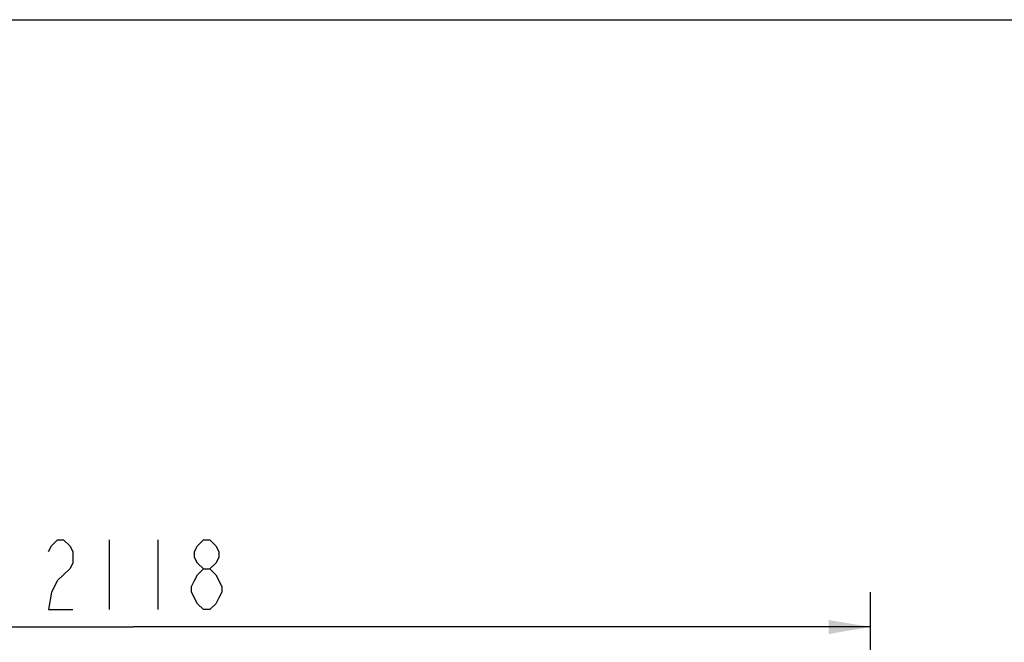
# Model space of a CAD drawing. Header units: millimetres. Extents: x 0 to 11890, y 0 to 8410.
# Tile 188 of 190: x 6775 to 8191, y 7516 to 8410. Entities that reach past the tile are written whole.
import ezdxf

# ---------------------------------------------------------------- set-up
doc = ezdxf.new("R2010")
doc.units = ezdxf.units.MM
doc.header["$LTSCALE"] = 653.95
doc.layers.get('0').update_dxf_attribs({"linetype": 'CONTINUOUS'})
doc.layers.add('R180-1-YUNDONGFANWDXF_DIMENSION', color=7, linetype='CONTINUOUS')
doc.layers.add('R180-1-YUNDONGFANWEI_DXF_FORMAT', color=7, linetype='CONTINUOUS')
doc.styles.get("Standard").update_dxf_attribs({"font": 'txt', "width": 0.7})
doc.dimstyles.new('DIMSTYLE_1', dxfattribs={"dimtxt": 100, "dimasz": 60, "dimexe": 5, "dimexo": 0.2, "dimgap": 2.5, "dimtad": 1, "dimdsep": 46, "dimtxsty": 'Standard', "dimblk": '_FILLED', "dimblk1": '_FILLED', "dimblk2": '_FILLED', "dimcen": 0.09, "dimclrt": 5, "dimazin": 2, "dimtp": 0.01, "dimtm": 0.01, "dimtfac": 1, "dimtofl": 0, "dimtmove": 0, "dimatfit": 3, "dimldrblk": '_FILLED', "dimfxl": 0, "dimtolj": 1, "dimarcsym": 0})

# ---------------------------------------------------------------- blocks, each defined once
blk = doc.blocks.new('_FILLED')
at = {"color": 0, "linetype": 'ByBlock'}
blk.add_solid([(0, 0), (-1, 0.167), (-1, -0.167)], dxfattribs=at)
blk = doc.blocks.new('*D7')
at = {"layer": 'R180-1-YUNDONGFANWDXF_DIMENSION', "color": 2, "linetype": 'Continuous'}
for p, q in [((7998.2, 7162.6), (7998.2, 7587.8)), ((5880.2, 7537.8), (6939.2, 7537.8)), ((7998.2, 7537.8), (6939.2, 7537.8))]:
    blk.add_line(p, q, dxfattribs=at)
at = {"layer": 'R180-1-YUNDONGFANWDXF_DIMENSION', "color": 2, "linetype": 'Continuous', "xscale": 60, "yscale": 60, "zscale": 60, "rotation": 180}
blk.add_blockref('_FILLED', (5880.2, 7537.8), dxfattribs=at)
at = {"layer": 'R180-1-YUNDONGFANWDXF_DIMENSION', "color": 2, "linetype": 'Continuous', "xscale": 60, "yscale": 60, "zscale": 60}
blk.add_blockref('_FILLED', (7998.2, 7537.8), dxfattribs=at)

msp = doc.modelspace()

# ---------------------------------------------------------------- linework, layer by layer
at = {"layer": 'R180-1-YUNDONGFANWDXF_DIMENSION', "color": 5, "linetype": 'Continuous'}
for p, q in [((6904.193, 7662.769), (6904.193, 7562.768)), ((6974.193, 7662.769), (6974.193, 7562.768)), ((7039.818, 7562.768), (7031.068, 7571.102))]:
    msp.add_line(p, q, dxfattribs=at)
for points in [[(6816.693, 7646.102), (6821.067, 7654.435), (6829.818, 7662.769), (6838.568, 7662.769), (6847.318, 7654.435), (6851.693, 7646.102), (6851.693, 7629.435), (6847.318, 7621.101)], [(7039.818, 7621.101), (7031.068, 7629.435), (7026.692, 7637.769), (7026.692, 7646.102), (7031.068, 7654.435), (7039.818, 7662.769), (7048.567, 7662.769), (7057.318, 7654.435), (7061.693, 7646.102), (7061.693, 7637.769), (7057.318, 7629.435), (7048.567, 7621.101)], [(6847.318, 7621.101), (6829.818, 7604.435), (6821.067, 7587.768), (6816.693, 7562.768), (6851.693, 7562.768)], [(7031.068, 7571.102), (7022.318, 7587.768), (7022.318, 7596.101), (7026.692, 7604.435), (7031.068, 7612.768), (7039.818, 7621.101), (7048.567, 7621.101), (7057.318, 7612.768), (7066.068, 7596.101)], [(7066.068, 7596.101), (7066.068, 7587.768), (7061.693, 7579.435), (7057.318, 7571.102), (7048.567, 7562.768), (7039.818, 7562.768)]]:
    msp.add_lwpolyline(points, dxfattribs=at)
at = {"layer": 'R180-1-YUNDONGFANWEI_DXF_FORMAT', "color": 7, "linetype": 'Continuous'}
msp.add_line((0, 8410), (11890, 8410), dxfattribs=at)

# ---------------------------------------------------------------- dimensions: what is measured, and where the dimension line sits
at = {"layer": 'R180-1-YUNDONGFANWDXF_DIMENSION', "color": 2, "linetype": 'Continuous'}
dim = msp.add_linear_dim(base=(7998.193, 7537.768), p1=(5880.193, 7924.525), p2=(7998.193, 7162.359), dimstyle='DIMSTYLE_1', dxfattribs=at)
dim.commit()
dim.dimension.update_dxf_attribs({"geometry": '*D7', "text_midpoint": (6799.193, 7537.768), "dimtype": 160})

doc.saveas('drawing.dxf')
